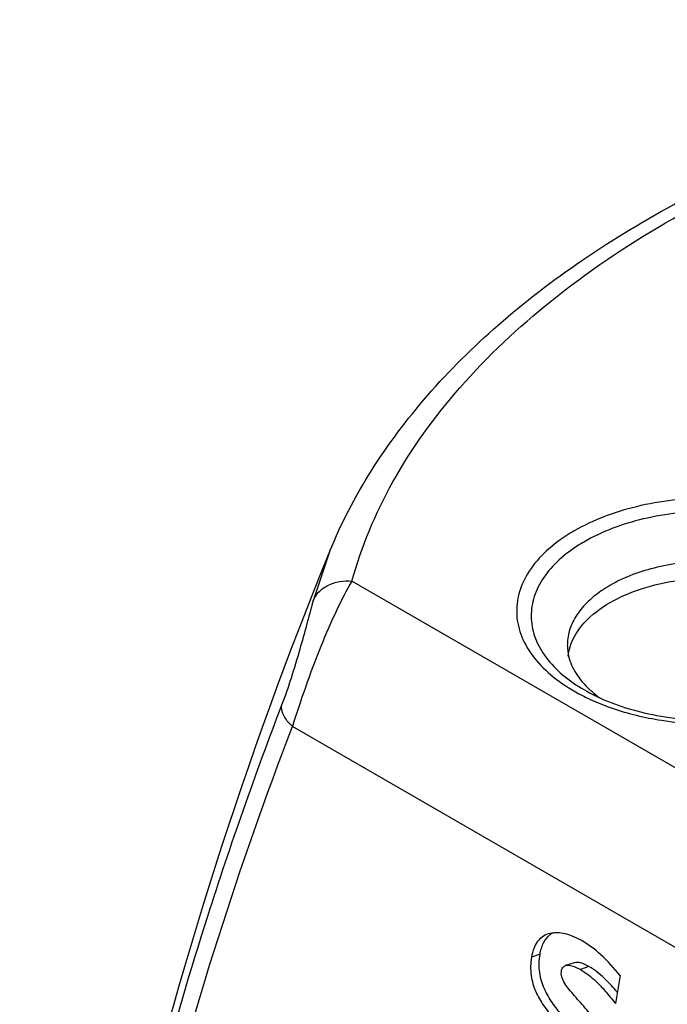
# Model space of a CAD drawing. Header units: millimetres. Extents: x 141 to 298, y 47 to 566.
# Tile 10 of 18: x 217 to 232, y 542 to 566. Entities that reach past the tile are written whole.
import ezdxf

# ---------------------------------------------------------------- set-up
doc = ezdxf.new("R2010")
doc.units = ezdxf.units.MM
doc.header["$LTSCALE"] = 39.86275
doc.layers.get('0').update_dxf_attribs({"linetype": 'CONTINUOUS'})

msp = doc.modelspace()

# ---------------------------------------------------------------- linework, layer by layer
at = {"color": 7}
for p, q in [((224.26, 553.059), (223.851, 551.85)), ((224.262, 553.064), (224.26, 553.059)), ((255.956, 534.337), (224.79, 552.33)), ((230.396, 549.703), (230.452, 549.672)), ((253.243, 531.567), (223.354, 548.823)), ((229.327, 543.326), (229.119, 543.257)), ((230.151, 543.12), (229.944, 543.052)), ((230.507, 543.029), (230.3, 542.96)), ((231.258, 542.815), (231.146, 542.14))]:
    msp.add_line(p, q, dxfattribs=at)
for centre, radius, start, end in [((232.28, 549.844), 4.267, 119.978, 122.9448), ((232.37, 549.858), 3.951, 119.978, 122.9448), ((232.572, 549.522), 3.12, 119.9772, 124.4868), ((231.18, 550.794), 1.195, 181.2865, 193.302), ((233.026, 554.945), 6.009, 250.0133, 250.5353), ((233.05, 555.011), 6.08, 250.5351, 250.972), ((229.889, 543.4), 0.511, 120.795, 129.5958)]:
    msp.add_arc(centre, radius, start, end, dxfattribs=at)
for points, knots in [([(224.26, 553.059), (224.532, 553.727), (225.22, 555.047), (226.599, 556.876), (228.318, 558.577), (231.105, 560.71), (235.318, 562.923), (241.077, 564.761), (247.39, 565.778), (253.931, 565.923), (260.355, 565.192), (264.481, 564.105), (266.433, 563.407)], [0, 0, 0, 0, 0.046247, 0.094837, 0.146265, 0.200818, 0.319293, 0.449079, 0.586776, 0.727809, 0.867151, 1, 1, 1, 1]), ([(232.349, 560.97), (233.299, 561.524), (235.333, 562.542), (238.613, 563.76), (242.16, 564.696), (247.185, 565.549), (253.638, 565.814), (258.787, 565.184), (261.292, 564.643)], [0, 0, 0, 0, 0.11083, 0.228597, 0.352137, 0.479999, 0.741761, 1, 1, 1, 1]), ([(224.79, 552.33), (225.016, 553.162), (225.719, 554.833), (227.379, 557.121), (229.621, 559.219), (231.391, 560.411), (232.349, 560.97)], [0, 0, 0, 0, 0.22002, 0.45739, 0.716799, 1, 1, 1, 1]), ([(237.027, 549.793), (237.219, 549.917), (237.563, 550.183), (237.963, 550.662), (238.198, 551.186), (238.25, 551.733), (238.114, 552.273), (237.801, 552.778), (237.334, 553.233), (236.492, 553.777), (235.168, 554.232), (233.427, 554.404), (231.695, 554.204), (230.614, 553.809), (230.148, 553.54)], [0, 0, 0, 0, 0.058596, 0.111083, 0.158661, 0.203783, 0.249645, 0.299208, 0.354374, 0.415837, 0.555449, 0.708967, 0.861915, 1, 1, 1, 1]), ([(236.591, 553.28), (236.151, 553.534), (235.129, 553.904), (233.494, 554.082), (231.859, 553.904), (230.836, 553.534), (230.396, 553.28)], [0, 0, 0, 0, 0.237225, 0.500001, 0.762776, 1, 1, 1, 1]), ([(229.96, 553.425), (229.765, 553.298), (229.415, 553.027), (229.012, 552.538), (228.78, 552.002), (228.739, 551.443), (228.895, 550.895), (229.231, 550.384), (229.725, 549.929), (230.127, 549.682), (230.347, 549.569)], [0, 0, 0, 0, 0.140133, 0.265395, 0.378866, 0.486756, 0.597044, 0.71691, 0.850764, 1, 1, 1, 1]), ([(216.775, 521.44), (217.214, 526.889), (218.908, 537.668), (222.224, 548.065), (224.262, 553.064)], [0, 0, 0, 0, 0.50313, 1, 1, 1, 1]), ([(230.222, 553.173), (230.048, 553.06), (229.734, 552.818), (229.367, 552.385), (229.146, 551.911), (229.088, 551.415), (229.198, 550.923), (229.465, 550.461), (229.873, 550.042), (230.211, 549.811), (230.396, 549.703)], [0, 0, 0, 0, 0.141683, 0.268854, 0.384224, 0.493381, 0.603712, 0.722231, 0.853702, 1, 1, 1, 1]), ([(235.975, 552.225), (235.622, 552.428), (234.803, 552.725), (233.494, 552.867), (232.184, 552.725), (231.365, 552.428), (231.013, 552.225)], [0, 0, 0, 0, 0.237225, 0.500001, 0.762776, 1, 1, 1, 1]), ([(224.79, 552.33), (224.656, 552.106), (224.39, 551.586), (224.02, 550.728), (223.667, 549.787), (223.451, 549.14), (223.354, 548.823)], [0, 0, 0, 0, 0.206446, 0.460675, 0.738468, 1, 1, 1, 1]), ([(223.851, 551.85), (223.882, 551.927), (223.981, 552.079), (224.209, 552.243), (224.49, 552.333), (224.691, 552.339), (224.79, 552.33)], [0, 0, 0, 0, 0.222573, 0.469937, 0.734777, 1, 1, 1, 1]), ([(231.019, 551.813), (231.256, 551.95), (231.79, 552.177), (232.662, 552.372), (233.591, 552.428), (234.514, 552.342), (235.366, 552.12), (236.09, 551.775), (236.639, 551.328), (236.871, 550.948), (236.933, 550.759)], [0, 0, 0, 0, 0.124832, 0.261696, 0.404711, 0.54699, 0.681784, 0.803529, 0.909191, 1, 1, 1, 1]), ([(230.805, 552.094), (230.678, 552.006), (230.449, 551.821), (230.181, 551.492), (230.017, 551.137), (229.983, 550.888), (229.985, 550.767)], [0, 0, 0, 0, 0.285001, 0.542255, 0.777259, 1, 1, 1, 1]), ([(223.851, 551.85), (223.746, 551.463), (223.579, 550.838), (223.329, 550), (223.176, 549.552), (223.094, 549.339)], [0, 0, 0, 0, 0.459051, 0.73915, 1, 1, 1, 1]), ([(230.05, 550.746), (230.117, 550.959), (230.39, 551.386), (230.789, 551.68), (231.019, 551.813)], [0, 0, 0, 0, 0.457579, 1, 1, 1, 1]), ([(230.017, 550.519), (230.052, 550.372), (230.184, 550.073), (230.398, 549.829), (230.522, 549.715)], [0, 0, 0, 0, 0.472826, 1, 1, 1, 1]), ([(230.347, 549.569), (230.397, 549.544), (230.6, 549.443), (230.811, 549.357), (230.972, 549.298)], [0, 0, 0, 0, 0.243441, 1, 1, 1, 1]), ([(230.452, 549.672), (230.883, 549.432), (231.888, 549.08), (233.494, 548.911), (235.099, 549.08), (236.104, 549.432), (236.535, 549.672)], [0, 0, 0, 0, 0.235609, 0.499998, 0.764388, 1, 1, 1, 1]), ([(230.522, 549.715), (230.542, 549.697), (230.622, 549.626), (230.707, 549.56), (230.773, 549.513)], [0, 0, 0, 0, 0.243598, 1, 1, 1, 1]), ([(223.094, 549.339), (222.448, 547.657), (220.932, 543.332), (218.98, 536.13), (217.966, 530.561), (217.571, 527.716)], [0, 0, 0, 0, 0.241717, 0.614551, 1, 1, 1, 1]), ([(223.354, 548.823), (223.309, 548.863), (223.175, 549.002), (223.076, 549.204), (223.094, 549.339)], [0, 0, 0, 0, 0.306788, 1, 1, 1, 1]), ([(231.068, 549.264), (231.453, 549.131), (232.27, 548.936), (233.533, 548.845), (234.793, 548.948), (235.606, 549.151), (235.988, 549.288)], [0, 0, 0, 0, 0.244335, 0.500749, 0.756782, 1, 1, 1, 1]), ([(217.872, 527.38), (218.392, 531.12), (219.82, 538.388), (222.057, 545.45), (223.354, 548.823)], [0, 0, 0, 0, 0.510941, 1, 1, 1, 1]), ([(229.522, 543.817), (229.471, 543.8), (229.371, 543.749), (229.25, 543.624), (229.163, 543.455), (229.131, 543.326), (229.119, 543.257)], [0, 0, 0, 0, 0.224508, 0.454497, 0.708216, 1, 1, 1, 1]), ([(229.327, 543.326), (229.343, 543.421), (229.391, 543.595), (229.501, 543.743), (229.563, 543.794)], [0, 0, 0, 0, 0.54425, 1, 1, 1, 1]), ([(231.258, 542.815), (231.113, 542.99), (230.835, 543.305), (230.429, 543.613), (230.112, 543.768), (229.844, 543.852), (229.637, 543.855), (229.522, 543.817)], [0, 0, 0, 0, 0.325289, 0.597802, 0.720752, 0.827065, 1, 1, 1, 1]), ([(230.48, 540.902), (230.506, 541.057), (230.344, 541.316), (230.093, 541.592), (229.851, 541.856), (229.615, 542.151), (229.416, 542.492), (229.296, 542.893), (229.303, 543.18), (229.327, 543.326)], [0, 0, 0, 0, 0.169714, 0.285346, 0.415542, 0.553503, 0.694786, 0.840464, 1, 1, 1, 1]), ([(229.119, 543.257), (229.095, 543.111), (229.089, 542.824), (229.208, 542.423), (229.407, 542.082), (229.644, 541.787), (229.886, 541.523), (230.136, 541.247), (230.298, 540.988), (230.273, 540.833)], [0, 0, 0, 0, 0.159536, 0.305214, 0.446497, 0.584458, 0.714654, 0.830286, 1, 1, 1, 1]), ([(229.944, 543.052), (229.992, 543.068), (230.124, 543.052), (230.236, 542.997), (230.3, 542.96)], [0, 0, 0, 0, 0.411418, 1, 1, 1, 1]), ([(230.507, 543.029), (230.443, 543.066), (230.332, 543.121), (230.2, 543.137), (230.151, 543.12)], [0, 0, 0, 0, 0.588582, 1, 1, 1, 1]), ([(230.573, 539.916), (230.634, 539.936), (230.755, 540.003), (230.892, 540.173), (230.98, 540.404), (231.02, 540.668), (231.009, 540.939), (230.928, 541.274), (230.77, 541.575), (230.576, 541.842), (230.376, 542.083), (230.175, 542.299), (230.001, 542.508), (229.882, 542.679), (229.827, 542.829), (229.841, 542.917)], [0, 0, 0, 0, 0.054958, 0.113735, 0.182725, 0.263064, 0.339413, 0.412391, 0.554672, 0.624931, 0.693595, 0.820725, 0.876148, 0.924433, 1, 1, 1, 1]), ([(229.841, 542.917), (229.847, 542.948), (229.866, 543.007), (229.918, 543.043), (229.944, 543.052)], [0, 0, 0, 0, 0.538091, 1, 1, 1, 1]), ([(230.3, 542.96), (230.436, 542.881), (230.643, 542.716), (230.912, 542.428), (231.063, 542.244), (231.146, 542.14)], [0, 0, 0, 0, 0.398027, 0.662984, 1, 1, 1, 1]), ([(231.016, 542.606), (230.971, 542.655), (230.817, 542.812), (230.641, 542.951), (230.507, 543.029)], [0, 0, 0, 0, 0.298058, 1, 1, 1, 1]), ([(231.193, 542.405), (231.178, 542.424), (231.12, 542.492), (231.06, 542.559), (231.016, 542.606)], [0, 0, 0, 0, 0.267519, 1, 1, 1, 1])]:
    msp.add_open_spline(points, degree=3, knots=knots, dxfattribs=at)
msp.add_open_spline([(230.002, 550.522), (230.011, 550.598), (230.027, 550.673), (230.05, 550.746)], degree=3, dxfattribs=at)

doc.saveas('drawing.dxf')
